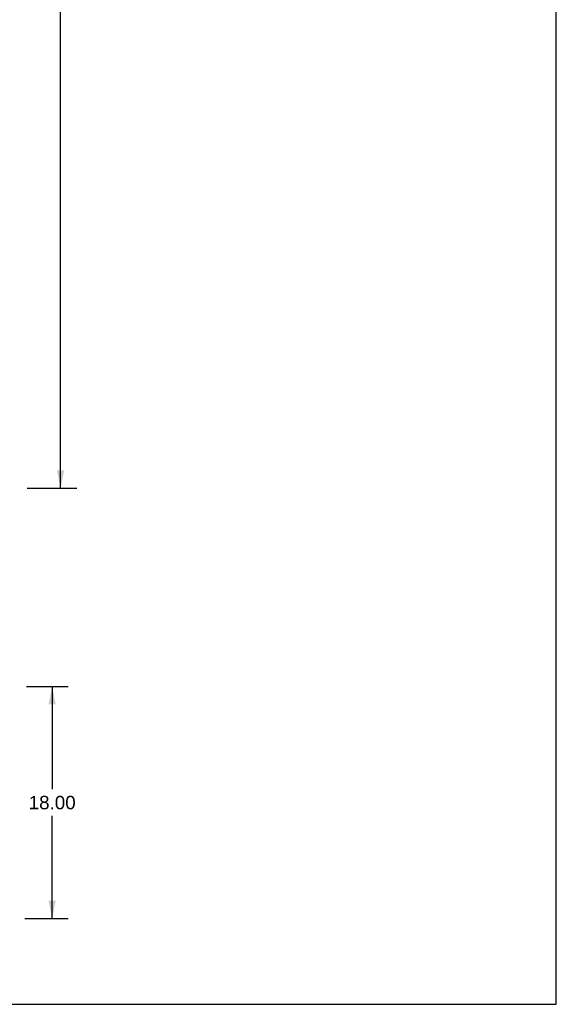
# Model space of a CAD drawing. Header units: inches. Extents: x 0 to 236, y 0 to 153.
# Tile 13 of 14: x 194 to 236, y 0 to 76. Entities that reach past the tile are written whole.
import ezdxf

# ---------------------------------------------------------------- set-up
doc = ezdxf.new("R2010")
doc.units = ezdxf.units.IN
doc.header["$LTSCALE"] = 12.986111
doc.header["$MEASUREMENT"] = 0
doc.layers.get('0').update_dxf_attribs({"linetype": 'CONTINUOUS'})
doc.layers.add('DIMENSIONS', color=7, linetype='CONTINUOUS')
doc.styles.get("Standard").update_dxf_attribs({"font": 'arial.ttf'})
doc.dimstyles.new('DIMSTYLE_1', dxfattribs={"dimtxt": 1.041667, "dimasz": 1.388889, "dimexe": 0.09, "dimexo": 0.07, "dimgap": 0.0375, "dimtad": 0, "dimtih": 1, "dimtoh": 1, "dimzin": 4, "dimdsep": 46, "dimtxsty": 'Standard', "dimblk": '_FILLED', "dimblk1": '_FILLED', "dimblk2": '_FILLED', "dimcen": 0.09, "dimadec": 3, "dimazin": 1, "dimtfac": 1, "dimtdec": 3, "dimtofl": 0, "dimtmove": 0, "dimatfit": 3, "dimldrblk": '_FILLED', "dimfxl": 0, "dimtolj": 1, "dimtzin": 4, "dimarcsym": 0})

# ---------------------------------------------------------------- blocks, each defined once
blk = doc.blocks.new('_FILLED')
at = {"color": 0, "linetype": 'ByBlock'}
blk.add_solid([(0, 0), (-1, 0.2), (-1, -0.2)], dxfattribs=at)
blk = doc.blocks.new('*D17')
at = {"layer": 'DIMENSIONS', "color": 2, "linetype": 'Continuous'}
for p, q in [((195.079, 130.047), (198.918, 130.047)), ((197.668, 130.047), (197.668, 86.089)), ((197.668, 40.047), (197.668, 84.006)), ((195.079, 40.047), (198.918, 40.047))]:
    blk.add_line(p, q, dxfattribs=at)
at = {"layer": 'DIMENSIONS', "color": 2, "linetype": 'Continuous', "xscale": 1.3888888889, "yscale": 1.3888888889, "zscale": 1.3888888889}
for p, rotation in [((197.668, 130.047), 90), ((197.668, 40.047), 270)]:
    blk.add_blockref('_FILLED', p, dxfattribs=dict(at, rotation=rotation))
at = {"layer": 'DIMENSIONS', "color": 2, "linetype": 'Continuous', "insert": (197.668, 85.568), "char_height": 1.0417, "width": 3.64002, "attachment_point": 2, "line_spacing_factor": 0.9}
blk.add_mtext('90.00', dxfattribs=at)
blk = doc.blocks.new('*D26')
at = {"layer": 'DIMENSIONS', "color": 2, "linetype": 'Continuous'}
for p, q in [((195.017, 24.652), (198.264, 24.652)), ((197.014, 24.652), (197.014, 16.694)), ((197.014, 6.652), (197.014, 14.61)), ((194.892, 6.652), (198.264, 6.652))]:
    blk.add_line(p, q, dxfattribs=at)
at = {"layer": 'DIMENSIONS', "color": 2, "linetype": 'Continuous', "xscale": 1.3888888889, "yscale": 1.3888888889, "zscale": 1.3888888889}
for p, rotation in [((197.014, 24.652), 90), ((197.014, 6.652), 270)]:
    blk.add_blockref('_FILLED', p, dxfattribs=dict(at, rotation=rotation))
at = {"layer": 'DIMENSIONS', "color": 2, "linetype": 'Continuous', "insert": (197.014, 16.173), "char_height": 1.0417, "width": 3.64002, "attachment_point": 2, "line_spacing_factor": 0.9}
blk.add_mtext('18.00', dxfattribs=at)

msp = doc.modelspace()

# ---------------------------------------------------------------- linework, layer by layer
at = {"color": 7, "linetype": 'Continuous'}
for p, q in [((236.111, 0), (236.111, 152.778)), ((0, 0), (236.111, 0))]:
    msp.add_line(p, q, dxfattribs=at)

# ---------------------------------------------------------------- dimensions: what is measured, and where the dimension line sits
at = {"layer": 'DIMENSIONS', "color": 2, "linetype": 'Continuous'}
for base, p1, p2, picture, middle in [((197.668, 40.047), (195.009, 130.047), (195.009, 40.047), '*D17', (197.663, 85.041)), ((197.014, 6.652), (194.947, 24.652), (194.822, 6.652), '*D26', (197.058, 15.646))]:
    dim = msp.add_linear_dim(base=base, p1=p1, p2=p2, angle=270, dimstyle='DIMSTYLE_1', dxfattribs=at)
    dim.commit()
    dim.dimension.update_dxf_attribs({"geometry": picture, "text_midpoint": middle, "dimtype": 160})

doc.saveas('drawing.dxf')
